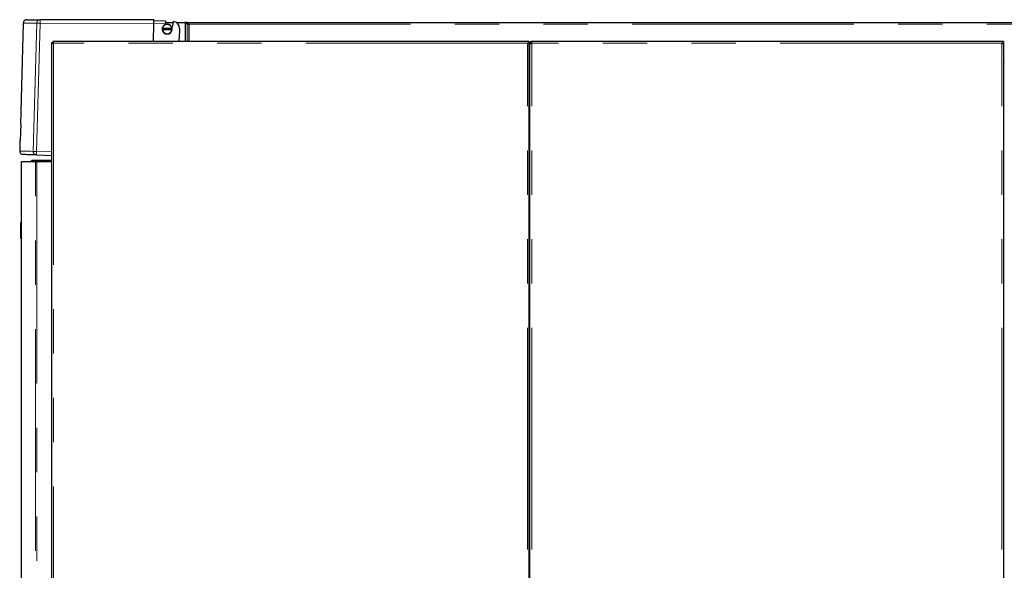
# Model space of a CAD drawing. Header units: millimetres. Extents: x 18 to 263, y 61 to 154.
# Tile 9 of 74: x 18 to 46, y 77 to 93. Entities that reach past the tile are written whole.
import ezdxf

# ---------------------------------------------------------------- set-up
doc = ezdxf.new("R2010")
doc.units = ezdxf.units.MM
doc.linetypes.add('PHANTOM', pattern=[12.7, 6.35, -1.27, 1.27, -1.27, 1.27, -1.27])

msp = doc.modelspace()

# ---------------------------------------------------------------- linework, layer by layer
at = {"color": 7, "linetype": 'Continuous', "lineweight": 25}
for p, q in [((18.108, 92.633), (18.027, 89.733)), ((21.852, 92.724), (18.593, 92.73)), ((21.835, 92.106), (21.849, 92.624)), ((21.852, 92.724), (21.851, 92.698)), ((22.187, 92.689), (21.851, 92.698)), ((22.183, 92.615), (22.189, 92.648)), ((22.187, 92.689), (22.186, 92.668)), ((22.186, 92.668), (22.189, 92.648)), ((22.188, 92.647), (22.409, 92.647)), ((22.391, 92.575), (22.399, 92.581)), ((22.501, 92.647), (22.734, 92.647)), ((22.734, 92.647), (22.749, 92.642)), ((22.739, 92.647), (22.734, 92.647)), ((22.739, 92.645), (22.739, 92.647)), ((22.808, 92.647), (22.739, 92.647)), ((22.766, 92.635), (22.827, 92.604)), ((22.781, 92.635), (22.766, 92.635)), ((22.796, 92.627), (22.841, 92.604)), ((22.808, 92.647), (69.989, 92.647)), ((22.808, 92.627), (22.808, 92.647)), ((22.841, 92.604), (22.827, 92.604)), ((22.859, 92.597), (22.853, 92.602)), ((22.859, 92.597), (22.859, 92.597)), ((22.095, 92.475), (22.091, 92.475)), ((22.091, 92.445), (22.095, 92.445)), ((22.366, 92.475), (22.095, 92.475)), ((22.095, 92.445), (22.366, 92.445)), ((22.37, 92.475), (22.366, 92.475)), ((22.366, 92.445), (22.37, 92.445)), ((22.585, 92.479), (22.577, 92.194)), ((18.924, 64.856), (18.924, 92.074)), ((18.924, 92.074), (18.949, 92.074)), ((32.554, 92.106), (18.956, 92.106)), ((18.956, 92.106), (18.956, 92.081)), ((32.604, 92.106), (32.554, 92.106)), ((32.604, 92.056), (32.554, 92.056)), ((32.579, 92.056), (32.579, 92.052)), ((32.604, 92.106), (32.604, 92.056)), ((32.604, 92.042), (32.604, 92.056)), ((32.604, 64.856), (32.604, 92.042)), ((32.624, 92.056), (32.649, 92.056)), ((32.624, 92.056), (32.624, 92.042)), ((32.624, 64.856), (32.624, 92.042)), ((32.649, 92.056), (32.649, 92.052)), ((32.674, 92.056), (32.674, 92.106)), ((46.144, 92.106), (32.674, 92.106)), ((46.194, 92.106), (46.144, 92.106)), ((46.194, 92.056), (46.144, 92.056)), ((46.169, 92.052), (46.169, 92.056)), ((46.194, 92.106), (46.194, 92.056)), ((46.194, 92.042), (46.194, 92.056)), ((46.194, 92.042), (46.194, 64.856)), ((32.624, 91.472), (32.604, 91.472)), ((46.214, 91.472), (46.194, 91.472)), ((18.036, 89.733), (18.023, 89.265)), ((18.014, 89.266), (18.006, 88.97)), ((18.488, 88.856), (18.924, 88.844)), ((18.05, 88.663), (18.05, 86.923)), ((18.459, 88.663), (18.05, 88.663)), ((18.34, 88.683), (18.36, 88.703)), ((18.34, 88.663), (18.34, 88.683)), ((18.34, 88.683), (18.924, 88.683)), ((18.36, 88.703), (18.924, 88.703)), ((18.459, 88.663), (18.499, 88.663)), ((18.924, 88.663), (18.499, 88.663)), ((18.04, 86.923), (18.06, 86.923)), ((18.04, 86.903), (18.04, 86.923)), ((18.04, 86.483), (18.04, 86.903)), ((18.06, 86.923), (18.06, 86.903)), ((18.06, 86.483), (18.06, 86.903)), ((18.04, 86.463), (18.04, 86.483)), ((18.06, 86.463), (18.04, 86.463)), ((18.05, 86.463), (18.05, 64.813)), ((18.06, 86.483), (18.06, 86.463))]:
    msp.add_line(p, q, dxfattribs=at)
at = {"color": 8, "linetype": 'PHANTOM', "lineweight": 18}
for p, q in [((18.494, 92.632), (18.392, 88.959)), ((18.59, 92.63), (18.488, 88.956)), ((18.59, 92.63), (21.849, 92.624)), ((21.849, 92.624), (22.183, 92.615)), ((22.749, 92.642), (22.749, 92.106)), ((22.766, 92.635), (22.766, 92.106)), ((22.827, 92.604), (22.827, 92.106)), ((22.853, 92.602), (70.019, 92.602)), ((22.859, 92.597), (22.859, 92.106)), ((18.974, 92.056), (18.974, 64.856)), ((32.554, 92.056), (18.974, 92.056)), ((32.554, 64.856), (32.554, 92.056)), ((32.674, 64.856), (32.674, 92.056)), ((46.144, 92.056), (32.674, 92.056)), ((46.144, 64.856), (46.144, 92.056)), ((18.488, 88.956), (18.924, 88.944)), ((18.459, 64.813), (18.459, 88.663)), ((18.499, 88.663), (18.499, 64.813)), ((18.06, 86.903), (18.04, 86.903)), ((18.04, 86.483), (18.06, 86.483))]:
    msp.add_line(p, q, dxfattribs=at)
at = {"color": 8, "linetype": 'PHANTOM', "lineweight": 18, "flags": 128}
for points in [[(18.494, 92.632), (18.498, 92.632), (18.505, 92.632), (18.515, 92.632), (18.527, 92.631), (18.541, 92.631), (18.556, 92.631), (18.573, 92.63), (18.59, 92.63)], [(18.392, 88.959), (18.322, 88.961), (18.259, 88.963), (18.203, 88.964), (18.154, 88.966), (18.112, 88.967), (18.077, 88.968), (18.049, 88.969), (18.028, 88.969), (18.014, 88.97), (18.007, 88.97), (18.006, 88.97)], [(18.392, 88.959), (18.396, 88.959), (18.403, 88.959), (18.413, 88.958), (18.425, 88.958), (18.439, 88.958), (18.454, 88.957), (18.471, 88.957), (18.488, 88.956)]]:
    msp.add_lwpolyline(points, dxfattribs=at)
at = {"color": 7, "linetype": 'Continuous', "lineweight": 25, "flags": 128}
msp.add_lwpolyline([(18.023, 89.265), (18.019, 89.265), (18.017, 89.266), (18.015, 89.266), (18.014, 89.266)], dxfattribs=at)
at = {"color": 8, "linetype": 'PHANTOM', "lineweight": 18}
for centre, radius, start, end in [((19.547, 92.653), 0.957, 175.4141, 181.4042), ((18.491, 88.956), 0.0994, 178.0552, 268.0516), ((19.443, 88.905), 0.957, 176.9097, 182.9045)]:
    msp.add_arc(centre, radius, start, end, dxfattribs=at)
at = {"color": 7, "linetype": 'Continuous', "lineweight": 25}
for centre, radius, start, end in [((22.231, 92.46), 0.14, 6.1506, 173.8494), ((22.231, 92.46), 0.136, 6.3323, 173.6677), ((21.851, 92.698), 0.342, 341.0968, 345.9178), ((21.851, 92.698), 0.554, 338.5486, 347.086), ((21.851, 92.698), 0.56, 347.8938, 358.4081), ((22.385, 92.484), 0.2, 358.4081, 82.6689), ((22.231, 92.46), 0.14, 173.8494, 186.1506), ((22.231, 92.46), 0.14, 186.1506, 353.8494), ((22.231, 92.46), 0.136, 186.3323, 353.6677), ((22.231, 92.46), 0.14, 353.8494, 6.1506), ((22.378, 92.2), 0.2, 332.2158, 358.4081), ((32.599, 91.536), 0.025, 281.537, 0), ((32.599, 91.536), 0.05, 275.7392, 300), ((46.189, 91.536), 0.025, 281.537, 0), ((46.189, 91.536), 0.05, 275.7392, 300), ((18.224, 96.619), 6.889, 268.3616, 268.4368), ((18.106, 88.967), 0.1, 178.4081, 268.4081)]:
    msp.add_arc(centre, radius, start, end, dxfattribs=at)
for points, knots in [([(18.208, 92.73), (18.196, 92.729), (18.177, 92.727), (18.154, 92.715), (18.138, 92.702), (18.125, 92.687), (18.112, 92.664), (18.11, 92.645), (18.108, 92.633)], [0, 0, 0, 0, 0.2398163, 0.3685842, 0.4999986, 0.6314057, 0.7601868, 1, 1, 1, 1]), ([(18.211, 92.73), (18.211, 92.73), (18.211, 92.73), (18.239, 92.73), (18.29, 92.73), (18.367, 92.73), (18.465, 92.73), (18.55, 92.73), (18.593, 92.73)], [0, 0, 0, 0, 0.1202086, 0.2964433, 0.4727144, 0.6485629, 0.8242529, 1, 1, 1, 1]), ([(21.849, 92.624), (21.849, 92.632), (21.85, 92.646), (21.85, 92.666), (21.851, 92.684), (21.851, 92.694), (21.851, 92.698)], [0, 0, 0, 0, 0.260175, 0.513552, 0.760165, 1, 1, 1, 1]), ([(22.749, 92.642), (22.75, 92.641), (22.754, 92.64), (22.758, 92.638), (22.763, 92.637), (22.765, 92.635), (22.766, 92.635)], [0, 0, 0, 0, 0.250023, 0.500008, 0.750008, 1, 1, 1, 1]), ([(22.853, 92.602), (22.849, 92.608), (22.841, 92.62), (22.83, 92.635), (22.819, 92.645), (22.811, 92.646), (22.808, 92.647)], [0, 0, 0, 0, 0.250002, 0.499996, 0.750004, 1, 1, 1, 1]), ([(22.853, 92.602), (22.849, 92.605), (22.841, 92.612), (22.83, 92.62), (22.819, 92.626), (22.811, 92.627), (22.808, 92.627)], [0, 0, 0, 0, 0.250005, 0.500006, 0.750003, 1, 1, 1, 1]), ([(22.827, 92.604), (22.829, 92.603), (22.833, 92.602), (22.841, 92.6), (22.85, 92.599), (22.856, 92.597), (22.859, 92.597)], [0, 0, 0, 0, 0.249995, 0.500049, 0.750009, 1, 1, 1, 1]), ([(22.841, 92.604), (22.842, 92.603), (22.845, 92.602), (22.849, 92.6), (22.854, 92.599), (22.857, 92.597), (22.859, 92.597)], [0, 0, 0, 0, 0.250015, 0.500046, 0.750056, 1, 1, 1, 1]), ([(18.924, 92.074), (18.925, 92.073), (18.926, 92.07), (18.935, 92.066), (18.948, 92.062), (18.962, 92.059), (18.971, 92.057), (18.974, 92.056)], [0, 0, 0, 0, 0.220231, 0.44048, 0.660734, 0.880968, 1, 1, 1, 1]), ([(18.949, 92.074), (18.95, 92.073), (18.95, 92.07), (18.955, 92.066), (18.963, 92.062), (18.97, 92.058), (18.973, 92.057), (18.974, 92.056)], [0, 0, 0, 0, 0.23632, 0.472613, 0.708819, 0.944993, 1, 1, 1, 1]), ([(18.974, 92.056), (18.973, 92.062), (18.97, 92.074), (18.966, 92.089), (18.962, 92.1), (18.959, 92.106), (18.957, 92.106), (18.956, 92.106)], [0, 0, 0, 0, 0.220215, 0.440476, 0.660722, 0.88098, 1, 1, 1, 1]), ([(18.974, 92.056), (18.973, 92.059), (18.97, 92.066), (18.966, 92.074), (18.961, 92.079), (18.958, 92.081), (18.957, 92.081), (18.956, 92.081)], [0, 0, 0, 0, 0.236279, 0.472599, 0.708785, 0.944995, 1, 1, 1, 1]), ([(32.554, 92.056), (32.56, 92.055), (32.571, 92.053), (32.586, 92.05), (32.598, 92.047), (32.603, 92.044), (32.604, 92.043), (32.604, 92.042)], [0, 0, 0, 0, 0.218148, 0.436318, 0.65448, 0.872651, 1, 1, 1, 1]), ([(32.674, 92.106), (32.668, 92.106), (32.657, 92.105), (32.642, 92.096), (32.631, 92.083), (32.625, 92.069), (32.624, 92.06), (32.624, 92.056)], [0, 0, 0, 0, 0.21816, 0.436319, 0.654484, 0.872649, 1, 1, 1, 1]), ([(32.624, 92.042), (32.625, 92.043), (32.626, 92.045), (32.635, 92.048), (32.648, 92.051), (32.662, 92.054), (32.671, 92.056), (32.674, 92.056)], [0, 0, 0, 0, 0.218158, 0.43632, 0.654483, 0.872646, 1, 1, 1, 1]), ([(32.674, 92.081), (32.671, 92.081), (32.665, 92.08), (32.657, 92.076), (32.652, 92.068), (32.649, 92.062), (32.649, 92.057), (32.649, 92.056)], [0, 0, 0, 0, 0.228374, 0.456734, 0.685045, 0.913377, 1, 1, 1, 1]), ([(46.144, 92.056), (46.15, 92.055), (46.161, 92.053), (46.176, 92.05), (46.188, 92.047), (46.193, 92.044), (46.194, 92.043), (46.194, 92.042)], [0, 0, 0, 0, 0.218157, 0.436318, 0.654486, 0.872652, 1, 1, 1, 1]), ([(18.488, 88.856), (18.443, 88.858), (18.353, 88.86), (18.251, 88.863), (18.173, 88.865), (18.125, 88.866), (18.102, 88.867), (18.106, 88.867), (18.106, 88.867)], [0, 0, 0, 0, 0.186394, 0.372734, 0.559343, 0.746277, 0.933209, 1, 1, 1, 1])]:
    msp.add_open_spline(points, degree=3, knots=knots, dxfattribs=at)
at = {"color": 8, "linetype": 'PHANTOM', "lineweight": 18}
for points, knots in [([(18.111, 92.633), (18.111, 92.633), (18.11, 92.633), (18.138, 92.633), (18.19, 92.633), (18.266, 92.633), (18.365, 92.633), (18.451, 92.632), (18.494, 92.632)], [0, 0, 0, 0, 0.119783, 0.295572, 0.471487, 0.647531, 0.823702, 1, 1, 1, 1]), ([(18.593, 92.73), (18.581, 92.728), (18.561, 92.726), (18.539, 92.714), (18.523, 92.701), (18.511, 92.686), (18.498, 92.664), (18.496, 92.645), (18.494, 92.632)], [0, 0, 0, 0, 0.239803, 0.384566, 0.499985, 0.6314, 0.760185, 1, 1, 1, 1])]:
    msp.add_open_spline(points, degree=3, knots=knots, dxfattribs=at)

doc.saveas('drawing.dxf')
